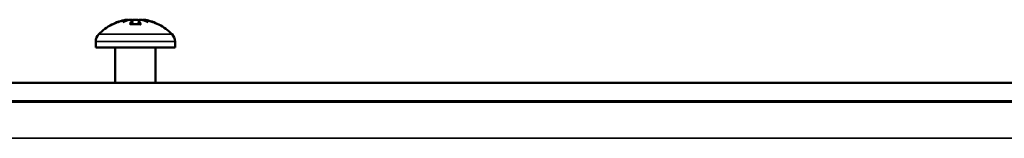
# Model space of a CAD drawing. Header units: inches. Extents: x 3.3 to 58.3, y 0.8 to 38.3.
# Tile 132 of 162: x 21.7 to 25.1, y 37.9 to 38.3. Entities that reach past the tile are written whole.
import ezdxf

# ---------------------------------------------------------------- set-up
doc = ezdxf.new("R2010")
doc.units = ezdxf.units.IN
doc.header["$MEASUREMENT"] = 0
doc.layers.add('Visible (ANSI)', color=7, linetype='Continuous', lineweight=50)
doc.layers.add('Visible Narrow (ANSI)', color=7, linetype='Continuous', lineweight=35)

msp = doc.modelspace()

# ---------------------------------------------------------------- linework, layer by layer
at = {"layer": 'Visible (ANSI)'}
for p, q in [((22.1079, 38.2875), (22.108, 38.287)), ((22.1288, 38.2862), (22.13, 38.2719)), ((22.1514, 38.2862), (22.1501, 38.2719)), ((22.1722, 38.2875), (22.1722, 38.2871)), ((22.0635, 38.2719), (22.0634, 38.2719)), ((22.1576, 38.2719), (22.1225, 38.2719)), ((22.2167, 38.2719), (22.2166, 38.2719)), ((22.0051, 38.2136), (22.0051, 38.1934)), ((22.0051, 38.1934), (22.2751, 38.1934)), ((22.0711, 38.1934), (22.0711, 38.0734)), ((22.2091, 38.1934), (22.2091, 38.0734)), ((22.2751, 38.2136), (22.2751, 38.1934)), ((42.5566, 38.0734), (21.4216, 38.0734)), ((21.4216, 38.0104), (42.5566, 38.0104)), ((21.4216, 38.0104), (42.5566, 38.0104)), ((21.4216, 38.0084), (42.5566, 38.0084))]:
    msp.add_line(p, q, dxfattribs=at)
for centre, radius, start, end in [((22.1401, 38.1149), 0.1755, 100.5566, 117.2464), ((22.1401, 38.1149), 0.1755, 62.7536, 79.4434), ((22.1401, 38.1149), 0.1755, 117.2464, 135.3602), ((22.0634, 38.2639), 0.008, 90, 117.2464), ((22.2167, 38.2639), 0.008, 62.7536, 90), ((22.1401, 38.1149), 0.1755, 44.6398, 62.7536), ((22.0402, 38.2136), 0.0351, 135.3602, 180), ((22.24, 38.2136), 0.0351, 0, 44.6398)]:
    msp.add_arc(centre, radius, start, end, dxfattribs=at)
for centre, major_axis, ratio, start_param, end_param in [((22.1257, 38.1189), (-0.0464, -0.1677), 0.759503, 3.53622, 3.704471), ((22.1574, 38.1189), (-0.0388, 0.1696), 0.626898, 0.044912, 0.213162), ((22.1014, 38.301), (-0.0013, -0.0535), 0.151606, 1.312643, 1.314658), ((22.107, 38.301), (0.0073, -0.0535), 0.095667, 1.269643, 1.297838), ((22.1624, 38.1189), (-0.0305, 0.1713), 0.132768, 0.16365, 0.179317), ((22.1251, 38.301), (0.0093, -0.0535), 0.020028, 1.213082, 1.307469), ((22.1187, 38.1189), (0.0318, 0.1711), 0.315336, 0.245897, 0.366339), ((22.155, 38.301), (-0.0093, -0.0535), 0.020028, 4.975717, 5.011832), ((22.1544, 38.1189), (-0.0464, 0.1677), 0.759503, 5.720307, 5.888558), ((22.1731, 38.301), (0.0073, 0.0535), 0.095667, 1.843755, 1.871949), ((22.1227, 38.1189), (0.0388, 0.1696), 0.626898, 6.070023, 6.238274), ((22.1431, 38.1189), (-0.1382, 0.1057), 0.975817, 5.174067, 5.189733), ((22.1813, 38.301), (0.0031, 0.0535), 0.14456, 1.83896, 1.845838), ((22.1328, 38.1189), (0.0839, 0.1524), 0.932957, 0.11907, 0.287321), ((22.1378, 38.1159), (0.0701, 0.1605), 0.976012, 0.635309, 0.879474), ((22.1512, 38.1159), (-0.0156, 0.1744), 0.199512, 0.214469, 0.458634), ((22.1294, 38.1159), (0.0163, 0.1744), 0.344563, 0.2644, 0.271577), ((22.1508, 38.1159), (-0.0163, 0.1744), 0.344563, 6.010419, 6.018785), ((22.1289, 38.1159), (0.0156, 0.1744), 0.199512, 5.824552, 6.068716), ((22.1423, 38.1159), (0.0701, -0.1605), 0.976012, 2.262119, 2.506283)]:
    msp.add_ellipse(centre, major_axis=major_axis, ratio=ratio, start_param=start_param, end_param=end_param, dxfattribs=at)
for points, knots in [([(22.1079, 38.2875), (22.108, 38.2875), (22.1079, 38.2875), (22.1074, 38.2873), (22.1068, 38.2872), (22.1052, 38.2868), (22.1041, 38.2865), (22.1024, 38.2861), (22.1017, 38.2859), (22.101, 38.2857)], [0.03376399, 0.03376399, 0.03376399, 0.03376399, 0.04123101, 0.04123101, 0.05146301, 0.05146301, 0.06169501, 0.06169501, 0.06732723, 0.06732723, 0.06732723, 0.06732723]), ([(22.1013, 38.2857), (22.1026, 38.286), (22.104, 38.2863), (22.1068, 38.2869), (22.1082, 38.2871), (22.1104, 38.2874), (22.1114, 38.2875), (22.113, 38.2875), (22.1135, 38.2874), (22.1139, 38.2873), (22.1139, 38.2873), (22.1139, 38.2873)], [0, 0, 0, 0, 0.01045493, 0.01045493, 0.02090987, 0.02090987, 0.03102207, 0.03102207, 0.04113427, 0.04113427, 0.04253967, 0.04253967, 0.04253967, 0.04253967]), ([(22.1119, 38.2875), (22.1119, 38.2875), (22.1118, 38.2875), (22.1111, 38.2875), (22.1103, 38.2874), (22.1092, 38.2873), (22.1091, 38.2873), (22.1089, 38.2873)], [0.02979173, 0.02979173, 0.02979173, 0.02979173, 0.03102207, 0.03102207, 0.04113427, 0.04113427, 0.04253967, 0.04253967, 0.04253967, 0.04253967]), ([(22.1141, 38.286), (22.1148, 38.2862), (22.1157, 38.2864), (22.1169, 38.2867), (22.1172, 38.2867), (22.1175, 38.2868)], [0.003108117, 0.003108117, 0.003108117, 0.003108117, 0.010391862, 0.010391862, 0.012533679, 0.012533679, 0.012533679, 0.012533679]), ([(22.1196, 38.2873), (22.1205, 38.2874), (22.1213, 38.2874), (22.1234, 38.2875), (22.1246, 38.2875), (22.1265, 38.2873), (22.1273, 38.2872), (22.1285, 38.2868), (22.1287, 38.2865), (22.1288, 38.2861), (22.1287, 38.2859), (22.1286, 38.2857)], [0.0248402, 0.0248402, 0.0248402, 0.0248402, 0.03112088, 0.03112088, 0.04123101, 0.04123101, 0.05146301, 0.05146301, 0.06169501, 0.06169501, 0.06732723, 0.06732723, 0.06732723, 0.06732723]), ([(22.1244, 38.2875), (22.1245, 38.2875), (22.1247, 38.2875), (22.1261, 38.2875), (22.1273, 38.2874), (22.1284, 38.2873), (22.1285, 38.2873), (22.1286, 38.2873)], [0.02978734, 0.02978734, 0.02978734, 0.02978734, 0.03095899, 0.03095899, 0.04113425, 0.04113425, 0.04253966, 0.04253966, 0.04253966, 0.04253966]), ([(22.1401, 38.2875), (22.139, 38.2875), (22.138, 38.2875), (22.1357, 38.2873), (22.1344, 38.2872), (22.1321, 38.2868), (22.1311, 38.2865), (22.13, 38.2861), (22.1296, 38.2859), (22.1294, 38.2857)], [0.03376399, 0.03376399, 0.03376399, 0.03376399, 0.04123101, 0.04123101, 0.05146301, 0.05146301, 0.06169501, 0.06169501, 0.06732723, 0.06732723, 0.06732723, 0.06732723]), ([(22.1365, 38.2873), (22.1373, 38.2874), (22.1381, 38.2874), (22.1404, 38.2875), (22.1418, 38.2875), (22.1444, 38.2873), (22.1457, 38.2872), (22.148, 38.2868), (22.149, 38.2865), (22.1501, 38.2861), (22.1505, 38.2859), (22.1508, 38.2857)], [0.0248402, 0.0248402, 0.0248402, 0.0248402, 0.03112088, 0.03112088, 0.04123101, 0.04123101, 0.05146301, 0.05146301, 0.06169501, 0.06169501, 0.06732723, 0.06732723, 0.06732723, 0.06732723]), ([(22.1515, 38.2857), (22.1513, 38.286), (22.1513, 38.2863), (22.1519, 38.2869), (22.1524, 38.2871), (22.1539, 38.2874), (22.155, 38.2875), (22.1573, 38.2875), (22.1586, 38.2874), (22.1601, 38.2873), (22.1603, 38.2873), (22.1605, 38.2873)], [0, 0, 0, 0, 0.01039186, 0.01039186, 0.02078372, 0.02078372, 0.03095899, 0.03095899, 0.04113425, 0.04113425, 0.04253966, 0.04253966, 0.04253966, 0.04253966]), ([(22.1557, 38.2875), (22.1556, 38.2875), (22.1554, 38.2875), (22.154, 38.2875), (22.1528, 38.2874), (22.1518, 38.2873), (22.1516, 38.2873), (22.1515, 38.2873)], [0.02979173, 0.02979173, 0.02979173, 0.02979173, 0.03102207, 0.03102207, 0.04113427, 0.04113427, 0.04253967, 0.04253967, 0.04253967, 0.04253967]), ([(22.1661, 38.286), (22.1653, 38.2862), (22.1644, 38.2864), (22.1632, 38.2867), (22.1629, 38.2867), (22.1626, 38.2868)], [0.003108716, 0.003108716, 0.003108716, 0.003108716, 0.010454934, 0.010454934, 0.012538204, 0.012538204, 0.012538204, 0.012538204]), ([(22.1662, 38.2873), (22.1663, 38.2874), (22.1666, 38.2874), (22.1675, 38.2875), (22.1683, 38.2875), (22.1701, 38.2873), (22.1713, 38.2872), (22.1739, 38.2868), (22.1753, 38.2865), (22.1774, 38.2861), (22.1781, 38.2859), (22.1789, 38.2857)], [0.0248402, 0.0248402, 0.0248402, 0.0248402, 0.03112088, 0.03112088, 0.04123101, 0.04123101, 0.05146301, 0.05146301, 0.06169501, 0.06169501, 0.06732723, 0.06732723, 0.06732723, 0.06732723]), ([(22.1682, 38.2875), (22.1683, 38.2875), (22.1683, 38.2875), (22.169, 38.2875), (22.1698, 38.2874), (22.1709, 38.2873), (22.1711, 38.2873), (22.1712, 38.2873)], [0.02979173, 0.02979173, 0.02979173, 0.02979173, 0.03102207, 0.03102207, 0.04113427, 0.04113427, 0.04253967, 0.04253967, 0.04253967, 0.04253967]), ([(22.173, 38.2873), (22.1727, 38.2874), (22.1725, 38.2874), (22.1722, 38.2875), (22.1722, 38.2875), (22.1722, 38.2875)], [0.0248402, 0.0248402, 0.0248402, 0.0248402, 0.03112088, 0.03112088, 0.03519942, 0.03519942, 0.03519942, 0.03519942]), ([(22.1219, 38.271), (22.1219, 38.2711), (22.1219, 38.2712), (22.1221, 38.2716), (22.1223, 38.2719), (22.1225, 38.2719)], [0.021013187, 0.021013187, 0.021013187, 0.021013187, 0.022655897, 0.022655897, 0.0301764, 0.0301764, 0.0301764, 0.0301764]), ([(22.1576, 38.2719), (22.1578, 38.2719), (22.158, 38.2716), (22.1582, 38.2712), (22.1582, 38.2711), (22.1583, 38.271)], [0.090439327, 0.090439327, 0.090439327, 0.090439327, 0.097959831, 0.097959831, 0.099602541, 0.099602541, 0.099602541, 0.099602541])]:
    msp.add_open_spline(points, degree=3, knots=knots, dxfattribs=at)
at = {"layer": 'Visible Narrow (ANSI)'}
for p, q in [((22.0618, 38.271), (22.0597, 38.271)), ((22.101, 38.2857), (22.101, 38.2857)), ((22.1583, 38.271), (22.1219, 38.271)), ((22.1286, 38.2857), (22.1298, 38.2719)), ((22.1294, 38.2857), (22.1292, 38.2837)), ((22.1515, 38.2857), (22.1503, 38.2719)), ((22.2204, 38.271), (22.2183, 38.271)), ((22.0152, 38.2383), (22.2649, 38.2383)), ((22.2751, 38.2136), (22.0051, 38.2136)), ((42.5251, 37.8844), (21.4529, 37.8844))]:
    msp.add_line(p, q, dxfattribs=at)

doc.saveas('drawing.dxf')
